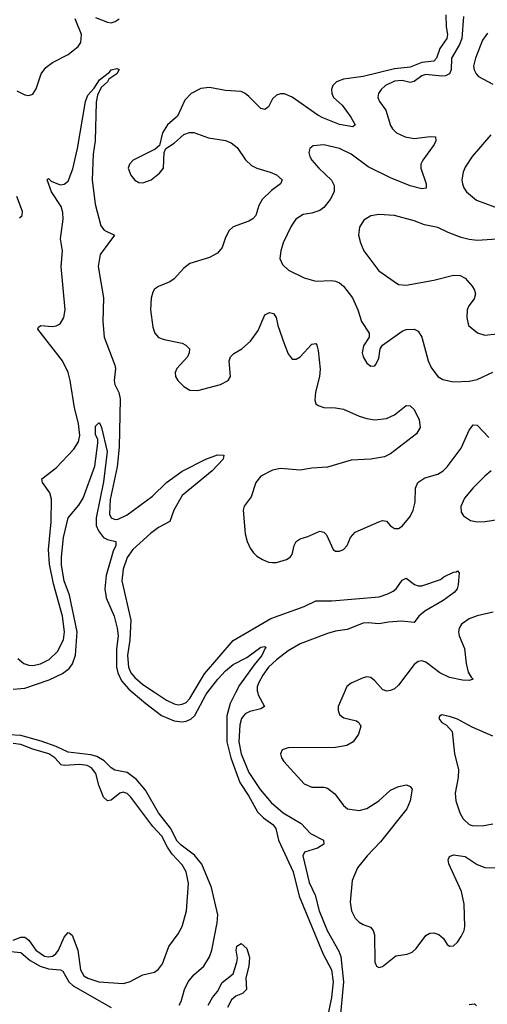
# Model space of a CAD drawing. Header units: inches. Extents: x 1834610 to 2027685, y 642842 to 774116.
# Tile 66 of 256: x 1896504 to 1898882, y 658415 to 663426. Entities that reach past the tile are written whole.
import ezdxf

# ---------------------------------------------------------------- set-up
doc = ezdxf.new("R2010")
doc.units = ezdxf.units.IN
doc.header["$MEASUREMENT"] = 0
doc.layers.add('B8695', color=7, linetype='Continuous')
doc.layers.add('B8696', color=7, linetype='Continuous')

msp = doc.modelspace()

# ---------------------------------------------------------------- linework, layer by layer
at = {"layer": 'B8695', "color": 5}
for points, elevation in [([(1897081.8, 660000), (1897145.5, 659945.5), (1897225.2, 659885.2), (1897290, 659857.6), (1897330, 659852.5), (1897350, 659855.5), (1897373.6, 659866.4), (1897394.7, 659885.3), (1897450, 659989.4), (1897458.1, 660000)], 260), ([(1897194.7, 660000), (1897250, 659962.9), (1897290, 659943.8), (1897310, 659939.9), (1897330, 659942.4), (1897350, 659951.8), (1897370, 659970.8), (1897387, 660000)], 280), ([(1897601.8, 660000), (1897574.1, 659945.9), (1897557, 659883), (1897557.8, 659750), (1897577.9, 659670), (1897624.3, 659544.3), (1897670, 659473.8), (1897714, 659394), (1897744.1, 659364.1), (1897791.3, 659330), (1897806.7, 659310), (1897820.5, 659250), (1897895.2, 659090), (1897925.9, 658965.9), (1898048.1, 658670), (1898089.8, 658589.8), (1898098.7, 658530), (1898089.7, 658450), (1898026.3, 658146.3)], 260), ([(1897714.4, 660000), (1897717.4, 659990), (1897749.2, 659930), (1897730, 659918.3), (1897674.3, 659905.7), (1897650, 659892.8), (1897632.3, 659870), (1897622.8, 659837.2), (1897617.9, 659750), (1897630.4, 659690), (1897670, 659594.3), (1897727.6, 659507.6), (1897782.8, 659442.8), (1897843.3, 659390), (1897935, 659335), (1897983.7, 659283.7), (1898049.2, 659250), (1898051.5, 659230), (1898018, 659210), (1897952.4, 659190), (1897944.4, 659170), (1897975.4, 659035.4), (1898007.4, 658970), (1898027.2, 658890), (1898068.4, 658790), (1898126.4, 658686.4), (1898137.8, 658657.8), (1898150, 658530), (1898132.2, 658330)], 280), ([(1898153.7, 660000), (1898124.2, 659930), (1898123.1, 659910), (1898130.4, 659890), (1898141, 659881), (1898153.2, 659873.2), (1898217.2, 659857.2), (1898228.4, 659850), (1898236.1, 659836.1), (1898238.7, 659830), (1898227.6, 659790), (1898200.3, 659750), (1898168.6, 659731.4), (1898110, 659722.4), (1897870, 659720.4), (1897839.1, 659710), (1897830.3, 659690), (1897835.6, 659670), (1897847.9, 659650), (1897950, 659536.5), (1897990, 659520.2), (1898050, 659520.4), (1898070, 659514.4), (1898105.9, 659485.9), (1898150, 659426.3), (1898170.7, 659410), (1898230, 659401.7), (1898270, 659411), (1898330.8, 659450), (1898390, 659504.6), (1898430, 659524.1), (1898471.3, 659531.3), (1898490, 659523.1), (1898499.7, 659510), (1898490.2, 659450), (1898472.3, 659410), (1898338.8, 659241.2), (1898271.5, 659170), (1898222.3, 659110), (1898194.5, 659045.5), (1898184.4, 658935.6), (1898191.6, 658890), (1898210, 658853.6), (1898230, 658832.8), (1898250, 658820.9), (1898288.1, 658808.1), (1898302.3, 658790), (1898307.9, 658767.9), (1898310.2, 658630.2), (1898319.3, 658610), (1898330, 658602), (1898350, 658607.6), (1898417.8, 658662.2), (1898474, 658670), (1898499.9, 658680.1), (1898520.4, 658699.6), (1898570, 658765.8), (1898590, 658778), (1898610, 658779.3), (1898636.4, 658770), (1898659.5, 658750), (1898678.8, 658718.8), (1898690, 658710.6), (1898710, 658713.4), (1898730, 658730.7), (1898750, 658760.7), (1898764.7, 658790), (1898768.7, 658811.3), (1898765.3, 658925.3), (1898750.6, 658990), (1898686.6, 659130), (1898683.1, 659150), (1898690, 659167.3), (1898710, 659176.5), (1898770, 659167), (1898830, 659127.3), (1898870, 659111.3), (1898970, 659108.8)], 320), ([(1898910, 659779.8), (1898804.9, 659824.9), (1898730, 659866), (1898690, 659879.5), (1898650, 659888.7), (1898639.6, 659880.4), (1898636, 659870), (1898651.3, 659850), (1898674.9, 659834.9), (1898704, 659804), (1898716, 659690), (1898735.8, 659610), (1898733.8, 659570), (1898718.3, 659490), (1898722.6, 659450), (1898741.7, 659390), (1898758.6, 659358.6), (1898790, 659330.3), (1898805.2, 659325.2), (1898856.6, 659323.4), (1898910, 659334.3)], 340), ([(1897314.2, 658410), (1897325.1, 658430), (1897341.7, 658490), (1897361.5, 658530), (1897390, 658564.6), (1897440.7, 658610), (1897470, 658656.5), (1897481.1, 658690), (1897508.7, 658830), (1897510.9, 658870), (1897479.5, 659010), (1897430, 659127.8), (1897393.8, 659173.8), (1897324.5, 659224.5), (1897305.2, 659245.2), (1897271.6, 659311.6), (1897209.3, 659390), (1897144.1, 659504.1), (1897098.8, 659558.8), (1897050, 659594.7), (1896987.3, 659607.3), (1896970, 659618), (1896933.5, 659653.5), (1896895.8, 659675.8), (1896865.2, 659685.2), (1896750, 659699), (1896690, 659726.7), (1896613.6, 659753.6), (1896510, 659782.6), (1896390, 659790)], 260), ([(1896470, 658741.4), (1896510, 658756.4), (1896530, 658756.5), (1896550, 658741.2), (1896585.4, 658690), (1896630, 658660.9), (1896650, 658656.7), (1896670, 658660.3), (1896688.1, 658671.9), (1896701.9, 658690), (1896730, 658756.9), (1896750, 658780.8), (1896757.7, 658777.7), (1896770, 658766.4), (1896799.8, 658690), (1896812.7, 658590), (1896830, 658560.6), (1896850, 658547.7), (1896907.3, 658530), (1897030, 658520.8), (1897062.7, 658530), (1897130, 658565.3), (1897190, 658579.1), (1897210, 658594.8), (1897230, 658621), (1897262.7, 658710), (1897310, 658774), (1897330, 658811), (1897352.3, 658890), (1897362.7, 659030), (1897350.8, 659090), (1897330, 659125.6), (1897279.7, 659179.7), (1897254.9, 659214.9), (1897226.5, 659270), (1897180.8, 659320.8), (1897070, 659468.5), (1897050, 659487.2), (1897030, 659494.6), (1897014, 659490), (1896970, 659454.2), (1896949.9, 659449.9), (1896929.9, 659469.9), (1896907.1, 659530), (1896891.5, 659590), (1896870, 659618.6), (1896847.6, 659630), (1896810, 659635.9), (1896730.4, 659630.4), (1896714.6, 659634.6), (1896682.7, 659670), (1896652.5, 659690), (1896570, 659714.1), (1896510, 659737.1), (1896470, 659742.7)], 280), ([(1896390, 658690.7), (1896510, 658678.1), (1896557.9, 658637.9), (1896608.4, 658608.4), (1896650, 658596.3), (1896711, 658591), (1896723.7, 658583.7), (1896753.8, 658530), (1896776.6, 658510), (1896970, 658398.8)], 260), ([(1897462.9, 658410), (1897485.1, 658450), (1897510, 658480.7), (1897533.8, 658526.2), (1897590, 658570.6), (1897608.7, 658630), (1897611.1, 658650), (1897605.6, 658690), (1897608.8, 658711.2), (1897630, 658724.9), (1897659.6, 658699.6), (1897672.9, 658652.9), (1897668.9, 658610), (1897654.6, 658550), (1897658, 658490), (1897637.3, 658470), (1897603.8, 658456.2), (1897581.7, 658438.3), (1897560.4, 658399.6)], 240), ([(1898790, 658414.4), (1898817.2, 658417.2), (1898826.6, 658406.6)], 280)]:
    msp.add_lwpolyline(points, dxfattribs=dict(at, elevation=elevation))
at = {"layer": 'B8696', "color": 5}
for points, elevation in [([(1898671.3, 663450), (1898673, 663390), (1898679.5, 663350), (1898676.9, 663330), (1898641, 663279), (1898624.4, 663230), (1898610, 663215.2), (1898550, 663208.5), (1898490, 663184.8), (1898410, 663176.3), (1898250, 663135.8), (1898150, 663122.6), (1898115.5, 663110), (1898097.1, 663090), (1898089.5, 663070), (1898090.9, 663050), (1898099.8, 663030), (1898144.5, 662990), (1898187.3, 662930), (1898210.3, 662890), (1898199.1, 662880.9), (1898130, 662893.1), (1898046.5, 662926.5), (1898020.3, 662940.3), (1897890, 663030.6), (1897850, 663047.6), (1897830, 663048.4), (1897810, 663042), (1897790, 663022.4), (1897770, 662982), (1897750, 662967.9), (1897730, 662972.9), (1897670, 663034), (1897650, 663050.6), (1897630, 663059.5), (1897550, 663064.6), (1897470, 663080.8), (1897424.9, 663075.1), (1897376.4, 663050), (1897343.4, 663016.6), (1897306, 662934), (1897256.3, 662890), (1897230.5, 662850), (1897215.3, 662784.7), (1897193.2, 662766.8), (1897080.7, 662710), (1897062, 662690), (1897055.5, 662670), (1897070, 662634), (1897090, 662608.2), (1897110, 662596.4), (1897130, 662594.9), (1897172.3, 662610), (1897215.6, 662644.4), (1897234.5, 662670), (1897239, 662750), (1897248, 662770), (1897290, 662798), (1897338.8, 662841.2), (1897368.3, 662851.7), (1897390, 662851.6), (1897464.1, 662824.1), (1897550, 662811.3), (1897579.8, 662799.8), (1897610, 662775.6), (1897652.9, 662712.9), (1897683.1, 662683.1), (1897710, 662669.3), (1897777.1, 662650), (1897810, 662635.4), (1897839.5, 662610), (1897830.4, 662590), (1897784.3, 662555.7), (1897736.5, 662510), (1897719.6, 662480.4), (1897704.2, 662430), (1897690, 662412.2), (1897670, 662400.7), (1897590, 662371.7), (1897570, 662353.7), (1897550, 662317), (1897533.4, 662266.6), (1897510, 662236.8), (1897470, 662215), (1897370, 662184.5), (1897339.1, 662160.9), (1897290, 662107.4), (1897267.9, 662092.1), (1897210, 662068.5), (1897190, 662054.3), (1897180.3, 662039.7), (1897171.9, 662008.1), (1897168.4, 661950), (1897181, 661861), (1897191.3, 661830), (1897210, 661808.4), (1897238.1, 661798.1), (1897330, 661779.3), (1897348.5, 661770), (1897367.2, 661750), (1897366.7, 661730), (1897358, 661710), (1897304, 661650), (1897294.6, 661630), (1897296.9, 661610), (1897308.9, 661590), (1897339.1, 661559.1), (1897370, 661540.3), (1897410, 661538), (1897525.2, 661570), (1897563.7, 661590), (1897575.6, 661610), (1897569.7, 661690), (1897576.3, 661710), (1897592.9, 661727.1), (1897633.3, 661750), (1897678, 661790), (1897716.4, 661843.6), (1897750, 661924), (1897774.9, 661934.9), (1897794, 661930), (1897808, 661910), (1897816.5, 661870), (1897850, 661773), (1897870, 661725.5), (1897890, 661698.4), (1897910, 661697.6), (1897930, 661710.3), (1897990, 661775.3), (1898010, 661777.1), (1898015.3, 661770), (1898022.6, 661742.6), (1898032.2, 661647.8), (1898028.7, 661610), (1898008.2, 661530), (1898005.6, 661490), (1898010.2, 661470.2), (1898021.7, 661461.7), (1898050, 661452.6), (1898110, 661451.1), (1898150, 661444.1), (1898230, 661408.1), (1898270, 661395.7), (1898310, 661389.4), (1898370, 661396.6), (1898410, 661415.5), (1898470, 661462.4), (1898490, 661460.4), (1898510, 661442.4), (1898536.5, 661390), (1898540.8, 661350), (1898522, 661318), (1898390, 661216.5), (1898359.1, 661200.9), (1898290, 661188.6), (1898190, 661184.2), (1898070, 661147.9), (1897990, 661143.5), (1897930, 661134), (1897830, 661142), (1897790, 661133.2), (1897730, 661102.2), (1897704.2, 661070), (1897681.7, 660998.3), (1897646.4, 660950), (1897640.4, 660930), (1897650.3, 660810), (1897660.3, 660770), (1897675.8, 660735.8), (1897692.5, 660712.5), (1897710, 660694.9), (1897738.7, 660678.7), (1897770, 660665.3), (1897790, 660663.7), (1897810, 660664.2), (1897861.7, 660678.3), (1897879.5, 660690), (1897890, 660704), (1897900.4, 660750), (1897910, 660770.3), (1897930, 660783.6), (1897970, 660795), (1898030, 660822.8), (1898050, 660818.3), (1898064.6, 660804.6), (1898098, 660730), (1898110, 660720.4), (1898130, 660720.4), (1898150, 660730.4), (1898169.6, 660750), (1898186.6, 660790), (1898210, 660817), (1898330, 660870.2), (1898350, 660876.9), (1898370, 660873.7), (1898390.4, 660850), (1898410, 660835.6), (1898430, 660836.1), (1898450, 660848.3), (1898490, 660898.3), (1898505.2, 660930), (1898514.5, 660970), (1898517.8, 661042.2), (1898529.7, 661070), (1898564.9, 661095.1), (1898630, 661113), (1898657.3, 661130), (1898678.5, 661150), (1898750, 661245.7), (1898790, 661336.4), (1898810, 661363.7), (1898830, 661362.6), (1898890, 661299.7)], 320), ([(1896490, 663063.1), (1896530, 663043.8), (1896550, 663039.1), (1896570, 663046.8), (1896586.9, 663073.1), (1896614, 663150), (1896636.8, 663183.2), (1896670, 663207.4), (1896750, 663247.8), (1896801.2, 663290), (1896815.2, 663310), (1896818.4, 663350), (1896785.9, 663430)], 320), ([(1896890, 663437.3), (1896950, 663412.8), (1896970, 663409.3), (1896990, 663415.8), (1897010, 663430.3)], 320), ([(1898761.8, 663441.8), (1898752.4, 663330), (1898740.8, 663299.2), (1898700.3, 663230), (1898698.1, 663170), (1898689.7, 663150.3), (1898670, 663139.3), (1898650, 663138), (1898570, 663146.8), (1898550, 663140.8), (1898510, 663110.3), (1898490, 663106.2), (1898450, 663115.9), (1898410, 663113.4), (1898364.5, 663090), (1898342.6, 663070), (1898329, 663050), (1898326, 663030), (1898334.3, 663010), (1898365.9, 662965.9), (1898390, 662887.7), (1898399.5, 662870), (1898420.4, 662850), (1898464.9, 662830), (1898510, 662821.1), (1898591.4, 662831.4), (1898618.8, 662830), (1898619.6, 662810), (1898612.1, 662790), (1898554.4, 662710), (1898544.9, 662690), (1898543.9, 662670), (1898571.2, 662590), (1898571.4, 662568.6), (1898550, 662565.6), (1898490, 662580.7), (1898390, 662620.3), (1898276.6, 662676.6), (1898190, 662741.4), (1898130.3, 662769.7), (1898050, 662788), (1897995.9, 662784.1), (1897978.8, 662770), (1897974, 662750), (1897979.3, 662730), (1897990.4, 662710), (1898024.9, 662670), (1898090, 662608.4), (1898102.7, 662582.7), (1898103.5, 662550), (1898083.5, 662510), (1898050.2, 662470), (1898030, 662454.8), (1897990, 662441), (1897945.4, 662434.6), (1897908.6, 662411.4), (1897884.7, 662375.3), (1897843.2, 662290), (1897831.4, 662250), (1897827, 662210), (1897839.9, 662179.9), (1897871.2, 662151.2), (1897950, 662111.4), (1898010, 662094.7), (1898090, 662098.6), (1898110, 662095.6), (1898130, 662087.2), (1898150, 662068.8), (1898196.5, 662010), (1898223.6, 661950), (1898243.1, 661890), (1898280.7, 661830), (1898281, 661810), (1898253.2, 661766.8), (1898246.4, 661730), (1898250.7, 661710), (1898270, 661678), (1898290, 661662), (1898310, 661664.7), (1898314, 661670), (1898330, 661702), (1898337.2, 661750), (1898348.7, 661770), (1898450, 661840.3), (1898470, 661849), (1898510, 661851.6), (1898530, 661840.4), (1898549.3, 661809.3), (1898580.8, 661690), (1898596, 661656), (1898630, 661610.4), (1898655.3, 661595.3), (1898710, 661582.4), (1898790, 661585.4), (1898830, 661594.3), (1898910, 661632)], 340), ([(1898883.4, 663356.6), (1898858.3, 663321.7), (1898821.5, 663230), (1898812.8, 663190), (1898815.5, 663170), (1898824.9, 663150), (1898837.3, 663137.3), (1898910, 663097.4)], 360), ([(1896494.7, 660174.7), (1896525.8, 660150), (1896550, 660140.7), (1896570, 660139.8), (1896610, 660147.6), (1896653.6, 660170), (1896695.4, 660210), (1896726.3, 660270), (1896731.2, 660310), (1896721.4, 660390), (1896675.4, 660555.4), (1896654.9, 660654.9), (1896650.5, 660730), (1896663.9, 660870), (1896666.2, 660986.2), (1896657.3, 661017.3), (1896619.3, 661070), (1896616, 661090), (1896690, 661144.8), (1896779.1, 661240.9), (1896802.6, 661277.4), (1896809.9, 661310.1), (1896803.3, 661370), (1896782.4, 661450), (1896761.3, 661590), (1896750.4, 661630.4), (1896721.1, 661690), (1896596.4, 661850), (1896599.5, 661860.5), (1896611, 661869), (1896670, 661864.5), (1896690, 661867.4), (1896710, 661878.1), (1896729.1, 661910.9), (1896735.7, 661950), (1896715.6, 662170), (1896721.7, 662250), (1896711.2, 662310), (1896725.8, 662410), (1896723.9, 662443.9), (1896714.6, 662474.6), (1896666.2, 662550), (1896643.6, 662610), (1896650, 662618), (1896664.4, 662604.4), (1896710, 662585.2), (1896730, 662588.3), (1896750, 662604.7), (1896773.4, 662666.7), (1896797.5, 662770), (1896838.8, 663010), (1896850, 663042.3), (1896882.2, 663077.8), (1896910, 663120.4), (1896961.2, 663158.8), (1896969.6, 663170), (1896997.5, 663177.5), (1897010, 663172), (1896997.3, 663150), (1896957.4, 663122.6), (1896950.3, 663110), (1896919, 663081), (1896899.1, 663040.9), (1896893.2, 663006.8), (1896887.6, 662810), (1896878, 662742), (1896872.2, 662610), (1896887.1, 662487.1), (1896916.1, 662376.1), (1896933.8, 662353.8), (1896985.5, 662330), (1896913.5, 662230), (1896902.5, 662170), (1896930.4, 662010), (1896927.1, 661890), (1896933.4, 661810), (1896987.3, 661667.3), (1896990.6, 661650), (1896985, 661590), (1896987.6, 661570), (1897008.1, 661528.1), (1897015.6, 661495.6), (1897009.4, 661250), (1896999.9, 661150), (1896964.3, 660984.3), (1896961, 660910), (1896968.9, 660890), (1896990, 660881.9), (1897004.7, 660884.7), (1897050, 660906.7), (1897179.6, 661000.4), (1897250, 661070.8), (1897330, 661127.4), (1897450, 661190.1), (1897510, 661211.6), (1897542.8, 661210), (1897538.5, 661190), (1897483.5, 661130), (1897330, 661004.7), (1897288.5, 660930), (1897267.8, 660872.2), (1897210, 660840.7), (1897170, 660810.4), (1897078.9, 660730), (1897050, 660688.6), (1897029.7, 660630), (1897024.2, 660570), (1897069.5, 660369.5), (1897063.8, 660270), (1897051.9, 660190), (1897057.3, 660130), (1897070, 660101.5), (1897090, 660077.6), (1897130, 660043.4), (1897194.7, 660000)], 280), ([(1898900.8, 662839.2), (1898804.9, 662730), (1898770, 662674.5), (1898759.6, 662650), (1898753.1, 662610), (1898756, 662590), (1898762.6, 662570), (1898776.4, 662550), (1898827.6, 662507.6), (1899010, 662439.7)], 360), ([(1896502.7, 662417.3), (1896517, 662430), (1896518, 662450), (1896490, 662525.6)], 320), ([(1898931.9, 662308.1), (1898830, 662302), (1898790, 662306.6), (1898750, 662317.5), (1898682.6, 662342.6), (1898630, 662368.2), (1898562.3, 662382.3), (1898510, 662402.2), (1898410, 662429.7), (1898330, 662435.1), (1898290, 662428.3), (1898254.5, 662405.5), (1898232, 662370), (1898226.7, 662330), (1898236.9, 662290), (1898253.8, 662250), (1898330, 662147.4), (1898430, 662078), (1898470, 662074), (1898610, 662099.7), (1898710, 662125.2), (1898744.5, 662124.5), (1898770, 662110.3), (1898804.9, 662070), (1898817, 662050), (1898822, 662030), (1898815.1, 662004.9), (1898788.4, 661970), (1898780.4, 661950), (1898778.7, 661910), (1898786.4, 661870), (1898831.5, 661831.5), (1898870, 661819.6), (1898932.6, 661827.4)], 360), ([(1896470, 660018), (1896530, 660024.1), (1896654, 660066), (1896721.7, 660098.3), (1896755.9, 660124.1), (1896771.8, 660148.2), (1896788.2, 660191.8), (1896796.9, 660310), (1896756.7, 660496.7), (1896729.6, 660570), (1896716.7, 660650), (1896716.1, 660690), (1896726, 660790), (1896750, 660890.4), (1896805.3, 660954.7), (1896826, 660990), (1896885.9, 661154.1), (1896901.5, 661270), (1896901.3, 661290), (1896890, 661315.3), (1896888.9, 661351.1), (1896890, 661358), (1896906.6, 661373.4), (1896910, 661374.8), (1896920.4, 661350), (1896948.1, 661228.1), (1896930, 661073.2), (1896893.2, 660890), (1896892.2, 660852.2), (1896904, 660824), (1896930, 660791), (1896950, 660780.2), (1896993.1, 660770), (1896993.2, 660750), (1896979.6, 660720.4), (1896943, 660597), (1896936.6, 660530), (1896943.7, 660483.7), (1896983.9, 660390), (1896999.2, 660330), (1897004, 660290), (1896995.9, 660224.1), (1896996.5, 660130), (1897002.4, 660102.4), (1897021.9, 660061.9), (1897059.3, 660019.3), (1897081.8, 660000)], 260), ([(1898902, 661130), (1898870, 661102.7), (1898810, 661042.6), (1898765.5, 660990), (1898748.1, 660948.1), (1898750, 660919.1), (1898760.9, 660900.9), (1898796.9, 660876.9), (1898830.8, 660870.8), (1898871.4, 660871.4), (1899010, 660893.7)], 320), ([(1897387, 660000), (1897443.2, 660096.8), (1897590, 660266.3), (1897781.5, 660378.5), (1897950, 660439), (1898010, 660467.7), (1898092.2, 660467.8), (1898331.9, 660488.1), (1898376.8, 660503.2), (1898402.7, 660517.3), (1898418.2, 660530), (1898450, 660573.4), (1898470, 660584.2), (1898511.3, 660551.3), (1898530, 660544), (1898550, 660544.6), (1898643.8, 660576.2), (1898661, 660590), (1898710, 660614.4), (1898724.4, 660615.6), (1898730, 660620.7), (1898739.1, 660610), (1898734, 660550), (1898728.5, 660530), (1898713.6, 660510), (1898657.8, 660470), (1898564.9, 660415.1), (1898534.8, 660390), (1898510, 660358.3), (1898445.5, 660365.5), (1898379.7, 660360.4), (1898330, 660351.1), (1898276.7, 660356.7), (1898250, 660354.8), (1898170, 660322.9), (1898110, 660314.7), (1898070, 660302.9), (1897930, 660249), (1897870, 660214), (1897810, 660168.5), (1897770.1, 660130), (1897740.2, 660090), (1897717.7, 660050), (1897711.4, 660030), (1897711.4, 660010), (1897714.4, 660000)], 280), ([(1898911.3, 660411.3), (1898830, 660392.5), (1898790, 660376.5), (1898750.8, 660349.2), (1898739.3, 660330), (1898735.8, 660310), (1898739.1, 660290), (1898765.4, 660225.4), (1898775, 660150), (1898785.7, 660105.7), (1898799.3, 660079.3), (1898810, 660069.4), (1898790, 660063), (1898755.8, 660064.2), (1898690, 660078.4), (1898641.6, 660101.6), (1898570, 660156.8), (1898550, 660163.2), (1898530, 660160.3), (1898510, 660145.1), (1898430, 660039.8), (1898410, 660021.1), (1898390, 660011.4), (1898370, 660009), (1898350, 660016.8), (1898310, 660062), (1898290, 660078), (1898270, 660081.3), (1898250, 660075.8), (1898190.2, 660049.8), (1898167.4, 660032.6), (1898153.7, 660000)], 320), ([(1897458.1, 660000), (1897511.7, 660070), (1897550, 660111.9), (1897590, 660144.8), (1897659.4, 660180.6), (1897730, 660233), (1897750, 660236), (1897758, 660230), (1897752.3, 660227.7), (1897735.8, 660190), (1897696.5, 660143.5), (1897621.5, 660038.5), (1897601.8, 660000)], 260)]:
    msp.add_lwpolyline(points, dxfattribs=dict(at, elevation=elevation))

doc.saveas('drawing.dxf')
